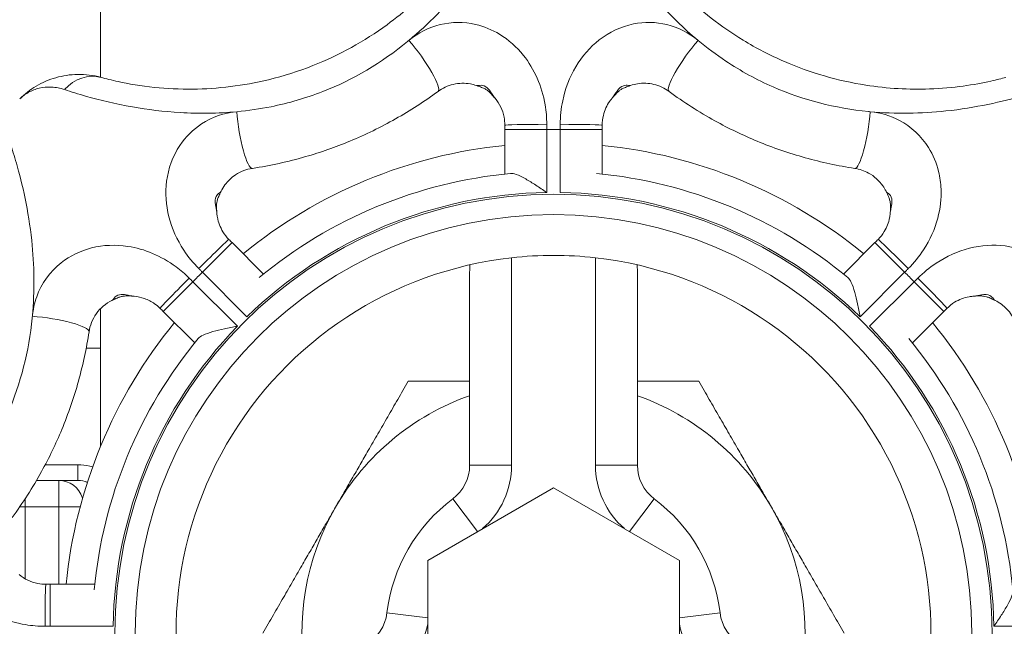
# Model space of a CAD drawing. Header units: millimetres. Extents: x 1279 to 58476, y -6899 to 74987.
# Tile 244 of 250: x 55272 to 55309, y 71288 to 71311. Entities that reach past the tile are written whole.
import ezdxf

# ---------------------------------------------------------------- set-up
doc = ezdxf.new("R2010")
doc.units = ezdxf.units.MM
doc.layers.add('UT_ZARIZENI - ZDROJ TEPLA', color=3, linetype='Continuous', lineweight=35)

msp = doc.modelspace()

# ---------------------------------------------------------------- linework, layer by layer
at = {"layer": 'UT_ZARIZENI - ZDROJ TEPLA', "lineweight": 13}
for p, q in [((55274.77, 71314), (55274.77, 71308.613)), ((55289.672, 71307.851), (55289.673, 71307.852)), ((55294.158, 71307.851), (55294.157, 71307.852)), ((55291.66, 71306.632), (55290.072, 71306.632)), ((55290.072, 71306.632), (55290.072, 71304.948)), ((55291.66, 71304.25), (55291.66, 71306.632)), ((55292.171, 71306.632), (55292.171, 71304.25)), ((55292.171, 71306.632), (55293.758, 71306.632)), ((55293.758, 71304.948), (55293.758, 71306.632)), ((55279.17, 71303.501), (55279.169, 71303.501)), ((55304.661, 71303.501), (55304.662, 71303.501)), ((55278.627, 71301.233), (55279.749, 71302.356)), ((55280.94, 71301.166), (55279.749, 71302.356)), ((55304.081, 71302.356), (55302.891, 71301.166)), ((55305.204, 71301.233), (55304.081, 71302.356)), ((55290.328, 71293.934), (55290.328, 71301.783)), ((55293.503, 71301.783), (55293.503, 71293.934)), ((55278.627, 71301.233), (55280.311, 71299.549)), ((55288.74, 71301.121), (55288.74, 71293.934)), ((55295.09, 71293.934), (55295.09, 71301.121)), ((55303.52, 71299.549), (55305.204, 71301.233)), ((55277.143, 71299.749), (55278.265, 71300.872)), ((55279.949, 71299.188), (55278.265, 71300.872)), ((55305.565, 71300.872), (55303.881, 71299.188)), ((55305.565, 71300.872), (55306.688, 71299.749)), ((55275.998, 71300.329), (55275.998, 71300.33)), ((55307.833, 71300.329), (55307.833, 71300.33)), ((55274.77, 71299.856), (55274.77, 71294.644)), ((55277.143, 71299.749), (55278.333, 71298.559)), ((55305.497, 71298.559), (55306.688, 71299.749)), ((55274.226, 71298.358), (55274.77, 71298.358)), ((55273.915, 71293.946), (55272.673, 71293.946)), ((55273.915, 71293.358), (55273.915, 71293.946)), ((55290.328, 71293.934), (55288.74, 71293.934)), ((55293.503, 71293.934), (55295.09, 71293.934)), ((55273.195, 71293.358), (55272.346, 71293.358)), ((55273.195, 71293.358), (55273.195, 71292.358)), ((55273.915, 71293.358), (55273.195, 71293.358)), ((55287.153, 71290.333), (55291.915, 71293.083)), ((55291.915, 71293.083), (55296.678, 71290.333)), ((55271.915, 71292.358), (55271.915, 71292.663)), ((55289.037, 71291.421), (55288.105, 71292.664)), ((55294.793, 71291.421), (55295.725, 71292.664)), ((55271.71, 71292.358), (55271.915, 71292.358)), ((55271.915, 71289.635), (55271.915, 71292.358)), ((55271.915, 71292.358), (55273.195, 71292.358)), ((55273.195, 71292.358), (55273.998, 71292.358)), ((55273.195, 71292.358), (55273.195, 71289.427)), ((55287.153, 71284.834), (55287.153, 71290.333)), ((55296.678, 71290.333), (55296.678, 71284.834)), ((55274.55, 71289.427), (55272.867, 71289.427)), ((55272.867, 71289.427), (55272.867, 71287.839)), ((55287.153, 71288.157), (55285.611, 71288.343)), ((55296.678, 71288.157), (55298.22, 71288.343)), ((55272.867, 71287.839), (55275.248, 71287.839)), ((55308.582, 71287.839), (55310.964, 71287.839))]:
    msp.add_line(p, q, dxfattribs=at)
for radius in [16.598, 15.831]:
    msp.add_circle((55291.915, 71287.584), radius, dxfattribs=at)
for centre, radius, start, end in [((55285.505, 71304.307), 5.47, 39.8837, 40.3814), ((55298.283, 71304.342), 5.416, 139.6161, 140.1188), ((55291.915, 71287.584), 19.05, 89.2315, 90.7685), ((55291.915, 71287.584), 18.542, 95.7044, 129.2956), ((55291.915, 71287.584), 18.542, 50.7044, 84.2956), ((55291.915, 71287.584), 17.462, 95.357, 129.643), ((55291.915, 71287.584), 17.462, 50.357, 84.643), ((55291.915, 71287.584), 16.669, 90.8782, 134.1218), ((55291.915, 71287.584), 16.669, 45.8782, 89.1218), ((55284.568, 71303.937), 5.416, 184.6161, 185.1188), ((55299.208, 71303.941), 5.47, 354.8837, 355.3814), ((55291.915, 71287.584), 14.287, 83.6206, 96.3794), ((55291.915, 71287.584), 14.287, 96.3794, 203.6206), ((55291.915, 71287.584), 14.287, 336.3794, 83.6206), ((55291.915, 71287.584), 19.05, 134.2315, 135.7685), ((55291.915, 71287.584), 19.05, 44.2315, 45.7685), ((55275.557, 71294.876), 5.47, 84.8837, 85.3814), ((55308.269, 71294.931), 5.416, 94.6161, 95.1188), ((55291.915, 71287.584), 18.542, 140.7044, 174.2956), ((55291.915, 71287.584), 18.542, 5.7044, 39.2956), ((55291.915, 71287.584), 16.669, 135.8782, 179.1218), ((55291.915, 71287.584), 16.669, 0.8782, 44.1218), ((55291.915, 71287.584), 17.462, 140.357, 174.643), ((55291.915, 71287.584), 17.462, 5.357, 39.643), ((55291.915, 71287.584), 9.525, 109.4712, 150), ((55291.915, 71287.584), 9.525, 30, 70.5288), ((55287.153, 71293.934), 1.587, 306.8699, 0), ((55287.153, 71293.934), 3.175, 310.8721, 0), ((55296.678, 71293.934), 3.175, 180, 229.1279), ((55296.678, 71293.934), 1.587, 180, 233.1301), ((55273.915, 71292.358), 1, 69.0033, 90), ((55291.915, 71287.584), 6.35, 126.8699, 173.1301), ((55291.915, 71287.584), 6.35, 6.8699, 53.1301), ((55291.915, 71287.584), 9.525, 150, 190.5288), ((55291.915, 71287.584), 9.525, 349.4712, 30), ((55284.035, 71288.533), 1.587, 300, 353.1301), ((55299.796, 71288.533), 1.588, 186.8699, 240), ((55284.035, 71288.533), 3.175, 300, 349.1279), ((55299.796, 71288.533), 3.175, 190.8721, 240)]:
    msp.add_arc(centre, radius, start, end, dxfattribs=at)
for centre, major_axis, ratio, start_param, end_param in [((55286.602, 71309.354), (0.941, -1.278), 0.177016, 0, 1.972063), ((55297.228, 71309.354), (-0.941, -1.278), 0.177016, 4.311122, 6.283185), ((55274.372, 71307.076), (0.418, 1.532), 0.871363, 0, 1.059823), ((55280.278, 71306.734), (0.238, -1.569), 0.177016, 4.311122, 6.283185), ((55303.553, 71306.734), (-0.238, -1.569), 0.177016, 0, 1.972063), ((55291.66, 71306.797), (-1.588, 0), 0.020815, 4.712666, 6.283185), ((55292.171, 71306.797), (1.588, 0), 0.020815, 0, 1.57052), ((55278.51, 71301.35), (1.123, 1.123), 0.020815, 0, 1.57052), ((55305.321, 71301.35), (-1.123, 1.123), 0.020815, 4.712666, 6.283185), ((55278.149, 71300.989), (-1.123, -1.123), 0.020815, 4.712666, 6.283185), ((55305.682, 71300.989), (1.123, -1.123), 0.020815, 0, 1.57052), ((55272.765, 71299.221), (1.569, -0.238), 0.177016, 0, 1.972063), ((55273.195, 71292.358), (0, 1), 0.948683, 5.049484, 6.283185), ((55273.915, 71292.358), (0, 1), 0.948683, 5.898356, 6.283185), ((55272.702, 71287.839), (0, 1.587), 0.020815, 0, 1.57052)]:
    msp.add_ellipse(centre, major_axis=major_axis, ratio=ratio, start_param=start_param, end_param=end_param, dxfattribs=at)
for points, knots in [([(55286.443, 71310.007), (55287.188, 71310.624), (55287.863, 71311.325), (55289.157, 71312.926), (55289.715, 71313.817), (55290.245, 71314.779), (55290.363, 71315.005), (55290.462, 71315.204)], [-0.727801, -0.727801, -0.727801, -0.727801, -0.4508082, -0.4508082, -0.1171148, -0.1171148, 0, 0, 0, 0]), ([(55293.369, 71315.204), (55293.479, 71314.983), (55293.613, 71314.725), (55294.027, 71313.984), (55294.343, 71313.466), (55295.054, 71312.453), (55295.434, 71311.965), (55296.315, 71310.973), (55296.833, 71310.466), (55297.387, 71310.007)], [-2.1460234, -2.1460234, -2.1460234, -2.1460234, -2.0157544, -2.0157544, -1.807324, -1.807324, -1.6249806, -1.6249806, -1.4189599, -1.4189599, -1.4189599, -1.4189599]), ([(55289.159, 71314.559), (55289.074, 71314.411), (55288.974, 71314.242), (55288.519, 71313.526), (55288.038, 71312.86), (55286.896, 71311.637), (55286.287, 71311.088), (55284.755, 71309.971), (55283.808, 71309.448), (55282.258, 71308.834), (55281.694, 71308.656), (55280.178, 71308.288), (55279.192, 71308.171), (55277.765, 71308.155), (55277.271, 71308.181), (55276.297, 71308.282), (55275.831, 71308.363), (55275.19, 71308.503), (55274.973, 71308.557), (55274.79, 71308.607)], [0, 0, 0, 0, 0.117115, 0.117115, 0.450808, 0.450808, 0.734665, 0.734665, 1.095777, 1.095777, 1.293518, 1.293518, 1.624967, 1.624967, 1.807318, 1.807318, 2.015753, 2.015753, 2.146024, 2.146024, 2.146024, 2.146024]), ([(55309.04, 71308.607), (55308.876, 71308.562), (55308.687, 71308.514), (55307.859, 71308.329), (55307.048, 71308.199), (55305.376, 71308.14), (55304.557, 71308.184), (55302.683, 71308.477), (55301.643, 71308.776), (55300.113, 71309.439), (55299.588, 71309.711), (55298.256, 71310.523), (55297.476, 71311.138), (55296.456, 71312.135), (55296.124, 71312.503), (55295.508, 71313.263), (55295.235, 71313.65), (55294.881, 71314.202), (55294.766, 71314.394), (55294.672, 71314.559)], [0, 0, 0, 0, 0.116948, 0.116948, 0.45068, 0.45068, 0.734542, 0.734542, 1.095703, 1.095703, 1.293484, 1.293484, 1.624981, 1.624981, 1.807324, 1.807324, 2.015754, 2.015754, 2.146023, 2.146023, 2.146023, 2.146023]), ([(55291.659, 71306.83), (55291.659, 71307.076), (55291.638, 71307.324), (55291.479, 71308.274), (55291.188, 71308.927), (55290.521, 71309.759), (55290.213, 71310.033), (55289.875, 71310.237), (55289.592, 71310.409), (55289.286, 71310.535), (55288.524, 71310.711), (55288.062, 71310.71), (55287.191, 71310.497), (55286.786, 71310.29), (55286.443, 71310.007)], [-0.705136, -0.705136, -0.705136, -0.705136, -0.6436727, -0.6436727, -0.4645313, -0.4645313, -0.352568, -0.352568, -0.352568, -0.2588241, -0.2588241, -0.1282342, -0.1282342, 0, 0, 0, 0]), ([(55297.387, 71310.007), (55297.044, 71310.291), (55296.637, 71310.498), (55295.792, 71310.704), (55295.359, 71310.711), (55294.475, 71310.531), (55294.033, 71310.324), (55293.295, 71309.753), (55292.993, 71309.409), (55292.524, 71308.62), (55292.357, 71308.185), (55292.202, 71307.429), (55292.172, 71307.128), (55292.171, 71306.83)], [-0.705136, -0.705136, -0.705136, -0.705136, -0.5765835, -0.5765835, -0.4539853, -0.4539853, -0.3172874, -0.3172874, -0.193569, -0.193569, -0.0744496, -0.0744496, 0, 0, 0, 0]), ([(55279.933, 71307.309), (55280.368, 71307.35), (55280.8, 71307.412), (55281.89, 71307.631), (55282.546, 71307.821), (55284.337, 71308.521), (55285.412, 71309.162), (55286.406, 71309.976), (55286.425, 71309.991), (55286.443, 71310.007)], [-1.4185972, -1.4185972, -1.4185972, -1.4185972, -1.2935176, -1.2935176, -1.0957775, -1.0957775, -0.7346647, -0.7346647, -0.727801, -0.727801, -0.727801, -0.727801]), ([(55297.387, 71310.007), (55297.725, 71309.727), (55298.076, 71309.465), (55299.002, 71308.848), (55299.601, 71308.518), (55301.362, 71307.747), (55302.576, 71307.44), (55303.855, 71307.313), (55303.878, 71307.311), (55303.901, 71307.308)], [-1.4189599, -1.4189599, -1.4189599, -1.4189599, -1.2934836, -1.2934836, -1.0957033, -1.0957033, -0.7345416, -0.7345416, -0.7278011, -0.7278011, -0.7278011, -0.7278011]), ([(55274.79, 71308.607), (55274.492, 71308.688), (55274.195, 71308.723), (55273.618, 71308.714), (55273.34, 71308.671), (55273.077, 71308.595), (55272.814, 71308.52), (55272.565, 71308.411), (55272.106, 71308.139), (55271.896, 71307.975), (55271.71, 71307.789)], [0, 0, 0, 0, 0.0944356, 0.0944356, 0.1888712, 0.1888712, 0.1888712, 0.2833068, 0.2833068, 0.3777424, 0.3777424, 0.3777424, 0.3777424]), ([(55271.71, 71307.789), (55271.808, 71307.888), (55271.921, 71307.973), (55272.17, 71308.111), (55272.306, 71308.163), (55272.452, 71308.197), (55272.597, 71308.23), (55272.752, 71308.245), (55273.075, 71308.229), (55273.243, 71308.199), (55273.413, 71308.142)], [-0.3777424, -0.3777424, -0.3777424, -0.3777424, -0.2833068, -0.2833068, -0.1888712, -0.1888712, -0.1888712, -0.0944356, -0.0944356, 0, 0, 0, 0]), ([(55287.544, 71308.075), (55287.713, 71308.2), (55287.911, 71308.293), (55288.334, 71308.392), (55288.557, 71308.398), (55288.847, 71308.345), (55288.923, 71308.325), (55288.997, 71308.3)], [0, 0, 0, 0, 0.1282342, 0.1282342, 0.2588241, 0.2588241, 0.3059305, 0.3059305, 0.3059305, 0.3059305]), ([(55289.673, 71307.852), (55289.635, 71307.903), (55289.601, 71307.956), (55289.515, 71308.087), (55289.463, 71308.16), (55289.33, 71308.279), (55289.247, 71308.306), (55289.099, 71308.309), (55289.036, 71308.286), (55288.997, 71308.3)], [-0.1575688, -0.1575688, -0.1575688, -0.1575688, -0.1341954, -0.1341954, -0.0967981, -0.0967981, -0.0481816, -0.0481816, 0, 0, 0, 0]), ([(55289.672, 71307.851), (55289.618, 71307.915), (55289.572, 71307.966), (55289.49, 71308.047), (55289.456, 71308.077), (55289.391, 71308.127), (55289.36, 71308.147), (55289.288, 71308.187), (55289.247, 71308.206), (55289.142, 71308.249), (55289.08, 71308.271), (55288.997, 71308.3), (55288.997, 71308.3), (55288.997, 71308.3)], [-0.1575688, -0.1575688, -0.1575688, -0.1575688, -0.126055, -0.126055, -0.0945413, -0.0945413, -0.063129, -0.063129, -0.0316153, -0.0316153, -0.0001015, -0.0001015, 0, 0, 0, 0]), ([(55294.834, 71308.3), (55294.812, 71308.292), (55294.784, 71308.297), (55294.697, 71308.308), (55294.63, 71308.314), (55294.476, 71308.265), (55294.393, 71308.192), (55294.267, 71308.016), (55294.218, 71307.932), (55294.157, 71307.852)], [-0.163218, -0.163218, -0.163218, -0.163218, -0.1368648, -0.1368648, -0.0946996, -0.0946996, -0.0423077, -0.0423077, -0.0056456, -0.0056456, -0.0056456, -0.0056456]), ([(55294.834, 71308.3), (55294.751, 71308.272), (55294.689, 71308.249), (55294.584, 71308.206), (55294.542, 71308.187), (55294.47, 71308.147), (55294.44, 71308.127), (55294.375, 71308.077), (55294.341, 71308.047), (55294.259, 71307.966), (55294.213, 71307.916), (55294.159, 71307.852), (55294.158, 71307.851), (55294.158, 71307.851)], [-0.163218, -0.163218, -0.163218, -0.163218, -0.1317035, -0.1317035, -0.1001891, -0.1001891, -0.0686746, -0.0686746, -0.0372845, -0.0372845, -0.00577, -0.00577, -0.0056456, -0.0056456, -0.0056456, -0.0056456]), ([(55294.834, 71308.3), (55294.919, 71308.329), (55295.008, 71308.351), (55295.3, 71308.397), (55295.508, 71308.39), (55295.918, 71308.293), (55296.117, 71308.2), (55296.287, 71308.075)], [0.3992055, 0.3992055, 0.3992055, 0.3992055, 0.4539853, 0.4539853, 0.5765835, 0.5765835, 0.705136, 0.705136, 0.705136, 0.705136]), ([(55273.413, 71308.142), (55273.647, 71308.064), (55273.924, 71307.976), (55274.74, 71307.745), (55275.331, 71307.601), (55276.549, 71307.388), (55277.164, 71307.312), (55278.488, 71307.234), (55279.213, 71307.241), (55279.929, 71307.308)], [-2.1460244, -2.1460244, -2.1460244, -2.1460244, -2.0157528, -2.0157528, -1.8073184, -1.8073184, -1.6249672, -1.6249672, -1.4189608, -1.4189608, -1.4189608, -1.4189608]), ([(55280.517, 71305.165), (55281.191, 71305.267), (55281.869, 71305.415), (55283.099, 71305.77), (55283.659, 71305.966), (55284.204, 71306.192), (55284.798, 71306.438), (55285.377, 71306.72), (55286.496, 71307.352), (55287.035, 71307.701), (55287.544, 71308.075)], [0, 0, 0, 0, 0.1872347, 0.1872347, 0.3465396, 0.3465396, 0.3465396, 0.5198094, 0.5198094, 0.6930792, 0.6930792, 0.6930792, 0.6930792]), ([(55294.157, 71307.852), (55294.152, 71307.846), (55294.147, 71307.839), (55294.138, 71307.827), (55294.133, 71307.821), (55294.128, 71307.815)], [-0.005859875, -0.005859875, -0.005859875, -0.005859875, -0.002929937, -0.002929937, 0, 0, 0, 0]), ([(55296.287, 71308.075), (55296.837, 71307.671), (55297.421, 71307.296), (55298.542, 71306.677), (55299.075, 71306.42), (55299.621, 71306.194), (55300.215, 71305.948), (55300.823, 71305.738), (55302.062, 71305.394), (55302.69, 71305.26), (55303.314, 71305.165)], [0, 0, 0, 0, 0.1872347, 0.1872347, 0.3465396, 0.3465396, 0.3465396, 0.5198094, 0.5198094, 0.6930792, 0.6930792, 0.6930792, 0.6930792]), ([(55303.901, 71307.308), (55304.865, 71307.218), (55305.838, 71307.236), (55307.886, 71307.454), (55308.91, 71307.689), (55309.965, 71307.994), (55310.208, 71308.072), (55310.418, 71308.142)], [-0.7278011, -0.7278011, -0.7278011, -0.7278011, -0.4506795, -0.4506795, -0.1169483, -0.1169483, 0, 0, 0, 0]), ([(55289.703, 71307.815), (55289.871, 71307.614), (55289.99, 71307.368), (55290.062, 71307.003), (55290.072, 71306.899), (55290.072, 71306.797)], [0.4829448, 0.4829448, 0.4829448, 0.4829448, 0.6436727, 0.6436727, 0.705136, 0.705136, 0.705136, 0.705136]), ([(55293.758, 71306.797), (55293.758, 71306.921), (55293.773, 71307.047), (55293.849, 71307.361), (55293.931, 71307.543), (55294.069, 71307.742), (55294.098, 71307.779), (55294.128, 71307.815)], [0, 0, 0, 0, 0.0744496, 0.0744496, 0.193569, 0.193569, 0.2221912, 0.2221912, 0.2221912, 0.2221912]), ([(55279.929, 71307.308), (55279.457, 71307.264), (55278.994, 71307.106), (55278.271, 71306.635), (55277.989, 71306.355), (55277.504, 71305.632), (55277.333, 71305.166), (55277.215, 71304.236), (55277.244, 71303.777), (55277.471, 71302.889), (55277.661, 71302.461), (55278.086, 71301.819), (55278.277, 71301.585), (55278.487, 71301.374)], [-0.7051622, -0.7051622, -0.7051622, -0.7051622, -0.5682719, -0.5682719, -0.4559119, -0.4559119, -0.3174408, -0.3174408, -0.193569, -0.193569, -0.0744496, -0.0744496, 0, 0, 0, 0]), ([(55305.344, 71301.374), (55305.559, 71301.59), (55305.754, 71301.83), (55306.166, 71302.46), (55306.348, 71302.865), (55306.557, 71303.646), (55306.599, 71304.015), (55306.576, 71304.605), (55306.544, 71304.828), (55306.492, 71305.042), (55306.413, 71305.364), (55306.284, 71305.673), (55305.84, 71306.383), (55305.456, 71306.743), (55304.67, 71307.159), (55304.288, 71307.272), (55303.901, 71307.308)], [-0.7051622, -0.7051622, -0.7051622, -0.7051622, -0.6289419, -0.6289419, -0.5157521, -0.5157521, -0.4153392, -0.4153392, -0.3525811, -0.3525811, -0.3525811, -0.2584069, -0.2584069, -0.1118757, -0.1118757, 0, 0, 0, 0]), ([(55290.072, 71306.797), (55290.072, 71306.77), (55290.072, 71306.742), (55290.072, 71306.687), (55290.072, 71306.659), (55290.072, 71306.632)], [0, 0, 0, 0, 0.00826295, 0.00826295, 0.0165259, 0.0165259, 0.0165259, 0.0165259]), ([(55291.66, 71306.632), (55291.66, 71306.665), (55291.66, 71306.698), (55291.66, 71306.764), (55291.659, 71306.797), (55291.659, 71306.83)], [-0.0165259, -0.0165259, -0.0165259, -0.0165259, -0.00826295, -0.00826295, 0, 0, 0, 0]), ([(55292.171, 71306.83), (55292.171, 71306.797), (55292.171, 71306.764), (55292.171, 71306.698), (55292.171, 71306.665), (55292.171, 71306.632)], [-0.0165259, -0.0165259, -0.0165259, -0.0165259, -0.00826295, -0.00826295, 0, 0, 0, 0]), ([(55293.758, 71306.632), (55293.758, 71306.659), (55293.758, 71306.687), (55293.758, 71306.742), (55293.758, 71306.77), (55293.758, 71306.797)], [0, 0, 0, 0, 0.00826295, 0.00826295, 0.0165259, 0.0165259, 0.0165259, 0.0165259]), ([(55272.19, 71299.57), (55272.281, 71300.533), (55272.262, 71301.507), (55272.045, 71303.554), (55271.81, 71304.579), (55271.504, 71305.633), (55271.427, 71305.876), (55271.357, 71306.086)], [-0.7278011, -0.7278011, -0.7278011, -0.7278011, -0.4506795, -0.4506795, -0.1169483, -0.1169483, 0, 0, 0, 0]), ([(55279.33, 71304.296), (55279.371, 71304.379), (55279.421, 71304.46), (55279.587, 71304.686), (55279.725, 71304.818), (55280.075, 71305.048), (55280.295, 71305.131), (55280.517, 71305.165)], [0.3993762, 0.3993762, 0.3993762, 0.3993762, 0.4559119, 0.4559119, 0.5682719, 0.5682719, 0.7051622, 0.7051622, 0.7051622, 0.7051622]), ([(55291.66, 71304.25), (55291.658, 71304.251), (55291.656, 71304.253), (55291.518, 71304.348), (55291.38, 71304.442), (55291.115, 71304.614), (55290.986, 71304.694), (55290.726, 71304.839), (55290.607, 71304.897), (55290.421, 71304.961), (55290.347, 71304.976), (55290.285, 71304.97), (55290.285, 71304.97), (55290.285, 71304.97)], [-0.7823026, -0.7823026, -0.7823026, -0.7823026, -0.781576, -0.781576, -0.7237568, -0.7237568, -0.6685498, -0.6685498, -0.6073684, -0.6073684, -0.5575028, -0.5575028, -0.5575028, -0.5575028, -0.5575028, -0.5575028]), ([(55303.314, 71305.165), (55303.495, 71305.137), (55303.677, 71305.076), (55304.054, 71304.869), (55304.242, 71304.699), (55304.426, 71304.434), (55304.466, 71304.366), (55304.5, 71304.296)], [0, 0, 0, 0, 0.1118757, 0.1118757, 0.2584069, 0.2584069, 0.305786, 0.305786, 0.305786, 0.305786]), ([(55279.33, 71304.296), (55279.32, 71304.275), (55279.297, 71304.258), (55279.228, 71304.205), (55279.176, 71304.162), (55279.102, 71304.019), (55279.095, 71303.908), (55279.13, 71303.695), (55279.155, 71303.6), (55279.169, 71303.501)], [-0.1632184, -0.1632184, -0.1632184, -0.1632184, -0.136904, -0.136904, -0.0948009, -0.0948009, -0.0424042, -0.0424042, -0.0056457, -0.0056457, -0.0056457, -0.0056457]), ([(55279.33, 71304.296), (55279.292, 71304.217), (55279.263, 71304.157), (55279.22, 71304.053), (55279.204, 71304.01), (55279.182, 71303.931), (55279.174, 71303.895), (55279.163, 71303.814), (55279.16, 71303.769), (55279.16, 71303.654), (55279.163, 71303.585), (55279.17, 71303.502), (55279.17, 71303.501), (55279.17, 71303.501)], [-0.1632184, -0.1632184, -0.1632184, -0.1632184, -0.1317039, -0.1317039, -0.1001893, -0.1001893, -0.0686748, -0.0686748, -0.0372845, -0.0372845, -0.00577, -0.00577, -0.0056457, -0.0056457, -0.0056457, -0.0056457]), ([(55304.662, 71303.501), (55304.671, 71303.564), (55304.684, 71303.625), (55304.716, 71303.779), (55304.731, 71303.868), (55304.721, 71304.045), (55304.681, 71304.124), (55304.579, 71304.23), (55304.519, 71304.258), (55304.5, 71304.296)], [-0.157569, -0.157569, -0.157569, -0.157569, -0.1341962, -0.1341962, -0.0967997, -0.0967997, -0.0481843, -0.0481843, 0, 0, 0, 0]), ([(55304.661, 71303.501), (55304.668, 71303.584), (55304.671, 71303.653), (55304.671, 71303.769), (55304.667, 71303.814), (55304.656, 71303.895), (55304.649, 71303.931), (55304.626, 71304.01), (55304.611, 71304.053), (55304.567, 71304.157), (55304.539, 71304.217), (55304.5, 71304.295), (55304.5, 71304.295), (55304.5, 71304.296)], [-0.157569, -0.157569, -0.157569, -0.157569, -0.1260552, -0.1260552, -0.0945414, -0.0945414, -0.0631286, -0.0631286, -0.0316148, -0.0316148, -0.0001011, -0.0001011, 0, 0, 0, 0]), ([(55279.169, 71303.501), (55279.17, 71303.493), (55279.171, 71303.485), (55279.172, 71303.469), (55279.173, 71303.461), (55279.174, 71303.454)], [-0.005859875, -0.005859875, -0.005859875, -0.005859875, -0.002929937, -0.002929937, 0, 0, 0, 0]), ([(55279.632, 71302.473), (55279.545, 71302.56), (55279.467, 71302.66), (55279.298, 71302.935), (55279.227, 71303.121), (55279.184, 71303.36), (55279.178, 71303.407), (55279.174, 71303.454)], [0, 0, 0, 0, 0.0744496, 0.0744496, 0.193569, 0.193569, 0.2223817, 0.2223817, 0.2223817, 0.2223817]), ([(55304.657, 71303.454), (55304.652, 71303.4), (55304.644, 71303.347), (55304.599, 71303.111), (55304.531, 71302.934), (55304.368, 71302.664), (55304.288, 71302.563), (55304.198, 71302.473)], [0.4827806, 0.4827806, 0.4827806, 0.4827806, 0.5157521, 0.5157521, 0.6289419, 0.6289419, 0.7051622, 0.7051622, 0.7051622, 0.7051622]), ([(55278.125, 71301.012), (55277.971, 71301.166), (55277.804, 71301.309), (55277.349, 71301.647), (55277.05, 71301.818), (55276.434, 71302.077), (55276.118, 71302.166), (55275.341, 71302.285), (55274.868, 71302.264), (55274.012, 71302.048), (55273.613, 71301.854), (55272.861, 71301.259), (55272.535, 71300.808), (55272.268, 71300.067), (55272.214, 71299.819), (55272.19, 71299.57)], [-0.7051622, -0.7051622, -0.7051622, -0.7051622, -0.6506958, -0.6506958, -0.5635495, -0.5635495, -0.4780879, -0.4780879, -0.3502388, -0.3502388, -0.226747, -0.226747, -0.0722045, -0.0722045, 0, 0, 0, 0]), ([(55279.749, 71302.356), (55279.73, 71302.375), (55279.71, 71302.395), (55279.671, 71302.434), (55279.652, 71302.453), (55279.632, 71302.473)], [0, 0, 0, 0, 0.00826295, 0.00826295, 0.0165259, 0.0165259, 0.0165259, 0.0165259]), ([(55304.198, 71302.473), (55304.179, 71302.453), (55304.159, 71302.434), (55304.12, 71302.395), (55304.101, 71302.375), (55304.081, 71302.356)], [0, 0, 0, 0, 0.00826295, 0.00826295, 0.0165259, 0.0165259, 0.0165259, 0.0165259]), ([(55311.64, 71299.57), (55311.596, 71300.042), (55311.438, 71300.505), (55310.967, 71301.228), (55310.687, 71301.51), (55309.964, 71301.995), (55309.498, 71302.166), (55308.567, 71302.284), (55308.109, 71302.254), (55307.221, 71302.028), (55306.793, 71301.838), (55306.151, 71301.413), (55305.917, 71301.222), (55305.706, 71301.012)], [-0.7051622, -0.7051622, -0.7051622, -0.7051622, -0.5682719, -0.5682719, -0.4559119, -0.4559119, -0.3174408, -0.3174408, -0.193569, -0.193569, -0.0744496, -0.0744496, 0, 0, 0, 0]), ([(55288.74, 71301.121), (55288.74, 71301.125), (55288.74, 71301.129), (55288.74, 71301.262), (55288.743, 71301.389), (55288.749, 71301.516)], [-0.00138058, -0.00138058, -0.00138058, -0.00138058, 0, 0, 0.04158134, 0.04158134, 0.04158134, 0.04158134]), ([(55295.082, 71301.516), (55295.087, 71301.389), (55295.09, 71301.262), (55295.09, 71301.129), (55295.09, 71301.125), (55295.09, 71301.121)], [0.23540668, 0.23540668, 0.23540668, 0.23540668, 0.26157153, 0.26157153, 0.26244025, 0.26244025, 0.26244025, 0.26244025]), ([(55278.487, 71301.374), (55278.51, 71301.35), (55278.534, 71301.327), (55278.58, 71301.28), (55278.603, 71301.257), (55278.627, 71301.233)], [-0.0165259, -0.0165259, -0.0165259, -0.0165259, -0.00826295, -0.00826295, 0, 0, 0, 0]), ([(55305.204, 71301.233), (55305.227, 71301.257), (55305.25, 71301.28), (55305.297, 71301.327), (55305.32, 71301.35), (55305.344, 71301.374)], [-0.0165259, -0.0165259, -0.0165259, -0.0165259, -0.00826295, -0.00826295, 0, 0, 0, 0]), ([(55278.265, 71300.872), (55278.242, 71300.895), (55278.219, 71300.919), (55278.172, 71300.965), (55278.148, 71300.989), (55278.125, 71301.012)], [-0.0165259, -0.0165259, -0.0165259, -0.0165259, -0.00826295, -0.00826295, 0, 0, 0, 0]), ([(55303.52, 71299.549), (55303.519, 71299.551), (55303.519, 71299.554), (55303.489, 71299.719), (55303.458, 71299.883), (55303.392, 71300.191), (55303.357, 71300.338), (55303.277, 71300.624), (55303.233, 71300.75), (55303.147, 71300.927), (55303.104, 71300.99), (55303.056, 71301.03), (55303.056, 71301.03), (55303.056, 71301.03)], [-0.7816833, -0.7816833, -0.7816833, -0.7816833, -0.7809437, -0.7809437, -0.7232581, -0.7232581, -0.6683526, -0.6683526, -0.6070509, -0.6070509, -0.5571519, -0.5571519, -0.5571519, -0.5571519, -0.5571519, -0.5571519]), ([(55305.706, 71301.012), (55305.682, 71300.989), (55305.659, 71300.965), (55305.612, 71300.919), (55305.589, 71300.895), (55305.565, 71300.872)], [-0.0165259, -0.0165259, -0.0165259, -0.0165259, -0.00826295, -0.00826295, 0, 0, 0, 0]), ([(55275.998, 71300.33), (55275.935, 71300.339), (55275.874, 71300.352), (55275.72, 71300.384), (55275.631, 71300.399), (55275.453, 71300.389), (55275.375, 71300.35), (55275.269, 71300.247), (55275.241, 71300.187), (55275.203, 71300.168)], [-0.157569, -0.157569, -0.157569, -0.157569, -0.1341962, -0.1341962, -0.0967997, -0.0967997, -0.0481843, -0.0481843, 0, 0, 0, 0]), ([(55308.627, 71300.168), (55308.607, 71300.178), (55308.59, 71300.201), (55308.537, 71300.271), (55308.493, 71300.322), (55308.35, 71300.397), (55308.24, 71300.404), (55308.026, 71300.369), (55307.932, 71300.344), (55307.833, 71300.33)], [-0.1632184, -0.1632184, -0.1632184, -0.1632184, -0.136904, -0.136904, -0.0948009, -0.0948009, -0.0424042, -0.0424042, -0.0056457, -0.0056457, -0.0056457, -0.0056457]), ([(55274.334, 71298.982), (55274.352, 71299.099), (55274.383, 71299.217), (55274.523, 71299.569), (55274.68, 71299.787), (55274.975, 71300.038), (55275.086, 71300.111), (55275.203, 71300.168)], [0, 0, 0, 0, 0.0722045, 0.0722045, 0.226747, 0.226747, 0.305786, 0.305786, 0.305786, 0.305786]), ([(55275.998, 71300.329), (55275.915, 71300.336), (55275.845, 71300.339), (55275.73, 71300.339), (55275.685, 71300.336), (55275.604, 71300.325), (55275.568, 71300.317), (55275.489, 71300.295), (55275.446, 71300.279), (55275.342, 71300.236), (55275.282, 71300.207), (55275.204, 71300.169), (55275.203, 71300.169), (55275.203, 71300.168)], [-0.157569, -0.157569, -0.157569, -0.157569, -0.1260552, -0.1260552, -0.0945414, -0.0945414, -0.0631286, -0.0631286, -0.0316148, -0.0316148, -0.0001011, -0.0001011, 0, 0, 0, 0]), ([(55276.045, 71300.325), (55276.176, 71300.313), (55276.307, 71300.285), (55276.569, 71300.192), (55276.698, 71300.126), (55276.892, 71299.99), (55276.962, 71299.931), (55277.026, 71299.866)], [0.4827806, 0.4827806, 0.4827806, 0.4827806, 0.5635495, 0.5635495, 0.6506958, 0.6506958, 0.7051622, 0.7051622, 0.7051622, 0.7051622]), ([(55306.805, 71299.866), (55306.892, 71299.954), (55306.991, 71300.032), (55307.267, 71300.201), (55307.453, 71300.271), (55307.692, 71300.315), (55307.738, 71300.321), (55307.785, 71300.325)], [0, 0, 0, 0, 0.0744496, 0.0744496, 0.193569, 0.193569, 0.2223817, 0.2223817, 0.2223817, 0.2223817]), ([(55307.833, 71300.33), (55307.825, 71300.329), (55307.817, 71300.328), (55307.801, 71300.326), (55307.793, 71300.326), (55307.785, 71300.325)], [-0.005859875, -0.005859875, -0.005859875, -0.005859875, -0.002929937, -0.002929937, 0, 0, 0, 0]), ([(55308.627, 71300.168), (55308.549, 71300.207), (55308.489, 71300.235), (55308.385, 71300.279), (55308.342, 71300.295), (55308.262, 71300.317), (55308.227, 71300.325), (55308.146, 71300.336), (55308.1, 71300.339), (55307.986, 71300.339), (55307.917, 71300.336), (55307.833, 71300.329), (55307.833, 71300.329), (55307.833, 71300.329)], [-0.1632184, -0.1632184, -0.1632184, -0.1632184, -0.1317039, -0.1317039, -0.1001893, -0.1001893, -0.0686748, -0.0686748, -0.0372845, -0.0372845, -0.00577, -0.00577, -0.0056457, -0.0056457, -0.0056457, -0.0056457]), ([(55308.627, 71300.168), (55308.711, 71300.127), (55308.792, 71300.078), (55309.018, 71299.912), (55309.15, 71299.773), (55309.38, 71299.424), (55309.463, 71299.204), (55309.497, 71298.982)], [0.3993762, 0.3993762, 0.3993762, 0.3993762, 0.4559119, 0.4559119, 0.5682719, 0.5682719, 0.7051622, 0.7051622, 0.7051622, 0.7051622]), ([(55277.026, 71299.866), (55277.046, 71299.847), (55277.065, 71299.827), (55277.104, 71299.788), (55277.123, 71299.769), (55277.143, 71299.749)], [0, 0, 0, 0, 0.00826295, 0.00826295, 0.0165259, 0.0165259, 0.0165259, 0.0165259]), ([(55306.688, 71299.749), (55306.707, 71299.769), (55306.727, 71299.788), (55306.766, 71299.827), (55306.785, 71299.847), (55306.805, 71299.866)], [0, 0, 0, 0, 0.00826295, 0.00826295, 0.0165259, 0.0165259, 0.0165259, 0.0165259]), ([(55270.912, 71295.18), (55271.034, 71295.414), (55271.148, 71295.651), (55271.752, 71297.03), (55272.059, 71298.244), (55272.186, 71299.523), (55272.188, 71299.546), (55272.19, 71299.57)], [-1.1722699, -1.1722699, -1.1722699, -1.1722699, -1.0957033, -1.0957033, -0.7345416, -0.7345416, -0.7278011, -0.7278011, -0.7278011, -0.7278011]), ([(55271.423, 71291.955), (55271.828, 71292.505), (55272.203, 71293.089), (55272.821, 71294.21), (55273.079, 71294.744), (55273.305, 71295.289), (55273.551, 71295.883), (55273.761, 71296.492), (55274.105, 71297.73), (55274.239, 71298.358), (55274.334, 71298.982)], [0, 0, 0, 0, 0.1872347, 0.1872347, 0.3465396, 0.3465396, 0.3465396, 0.5198094, 0.5198094, 0.6930792, 0.6930792, 0.6930792, 0.6930792]), ([(55279.949, 71299.188), (55279.947, 71299.188), (55279.945, 71299.187), (55279.78, 71299.157), (55279.616, 71299.126), (55279.308, 71299.06), (55279.161, 71299.026), (55278.874, 71298.945), (55278.749, 71298.901), (55278.572, 71298.815), (55278.508, 71298.773), (55278.469, 71298.725), (55278.469, 71298.725), (55278.469, 71298.725)], [-0.7816833, -0.7816833, -0.7816833, -0.7816833, -0.7809437, -0.7809437, -0.7232581, -0.7232581, -0.6683526, -0.6683526, -0.6070509, -0.6070509, -0.5571519, -0.5571519, -0.5571519, -0.5571519, -0.5571519, -0.5571519]), ([(55274.473, 71293.876), (55274.436, 71293.885), (55274.398, 71293.894), (55274.214, 71293.931), (55274.064, 71293.946), (55273.915, 71293.946)], [0.26310816, 0.26310816, 0.26310816, 0.26310816, 0.27491176, 0.27491176, 0.31942751, 0.31942751, 0.31942751, 0.31942751]), ([(55269.492, 71293.056), (55269.209, 71292.713), (55269.001, 71292.307), (55268.789, 71291.437), (55268.788, 71290.975), (55268.964, 71290.213), (55269.09, 71289.907), (55269.261, 71289.624), (55269.466, 71289.286), (55269.739, 71288.977), (55270.572, 71288.311), (55271.225, 71288.02), (55272.175, 71287.861), (55272.423, 71287.84), (55272.669, 71287.839)], [-0.705136, -0.705136, -0.705136, -0.705136, -0.5769017, -0.5769017, -0.4463119, -0.4463119, -0.352568, -0.352568, -0.352568, -0.2406046, -0.2406046, -0.0614632, -0.0614632, 0, 0, 0, 0]), ([(55272.702, 71289.427), (55272.599, 71289.427), (55272.496, 71289.437), (55272.131, 71289.508), (55271.884, 71289.628), (55271.684, 71289.796)], [0, 0, 0, 0, 0.0614632, 0.0614632, 0.2221912, 0.2221912, 0.2221912, 0.2221912]), ([(55272.867, 71289.427), (55272.839, 71289.427), (55272.812, 71289.427), (55272.757, 71289.427), (55272.729, 71289.427), (55272.702, 71289.427)], [0, 0, 0, 0, 0.00826295, 0.00826295, 0.0165259, 0.0165259, 0.0165259, 0.0165259]), ([(55308.582, 71287.839), (55308.583, 71287.841), (55308.584, 71287.842), (55308.68, 71287.981), (55308.774, 71288.119), (55308.946, 71288.384), (55309.026, 71288.513), (55309.171, 71288.772), (55309.228, 71288.892), (55309.292, 71289.077), (55309.307, 71289.152), (55309.302, 71289.214), (55309.302, 71289.214), (55309.302, 71289.214)], [-0.7823026, -0.7823026, -0.7823026, -0.7823026, -0.781576, -0.781576, -0.7237568, -0.7237568, -0.6685498, -0.6685498, -0.6073684, -0.6073684, -0.5575028, -0.5575028, -0.5575028, -0.5575028, -0.5575028, -0.5575028]), ([(55272.669, 71287.839), (55272.702, 71287.839), (55272.735, 71287.839), (55272.801, 71287.839), (55272.834, 71287.839), (55272.867, 71287.839)], [-0.0165259, -0.0165259, -0.0165259, -0.0165259, -0.00826295, -0.00826295, 0, 0, 0, 0])]:
    msp.add_open_spline(points, degree=3, knots=knots, dxfattribs=at)
for points in [[(55289.703, 71307.815), (55289.693, 71307.827), (55289.683, 71307.839), (55289.673, 71307.852)], [(55279.929, 71307.308), (55279.93, 71307.309), (55279.932, 71307.309), (55279.933, 71307.309)], [(55304.657, 71303.454), (55304.658, 71303.469), (55304.66, 71303.485), (55304.662, 71303.501)], [(55276.045, 71300.325), (55276.03, 71300.326), (55276.014, 71300.328), (55275.998, 71300.33)]]:
    msp.add_open_spline(points, degree=3, dxfattribs=at)
for points, weights in [([(55283.666, 71292.346), (55284.943, 71294.556), (55286.416, 71297.109)], [1, 1.05550714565, 1.03410688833]), ([(55286.416, 71297.109), (55287.631, 71297.109), (55288.74, 71297.109)], [1.03410688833, 1.04282417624, 1.03878022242]), ([(55295.09, 71297.109), (55296.199, 71297.109), (55297.415, 71297.109)], [1.03878022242, 1.04282417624, 1.03410688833]), ([(55297.415, 71297.109), (55298.888, 71294.556), (55300.164, 71292.346)], [1.03410688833, 1.05550714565, 1]), ([(55280.917, 71287.584), (55282.39, 71290.136), (55283.666, 71292.346)], [1.03410688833, 1.05550714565, 1]), ([(55300.164, 71292.346), (55301.44, 71290.136), (55302.914, 71287.584)], [1, 1.05550714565, 1.03410688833])]:
    msp.add_rational_spline(points, weights, degree=2, dxfattribs=at)

doc.saveas('drawing.dxf')
